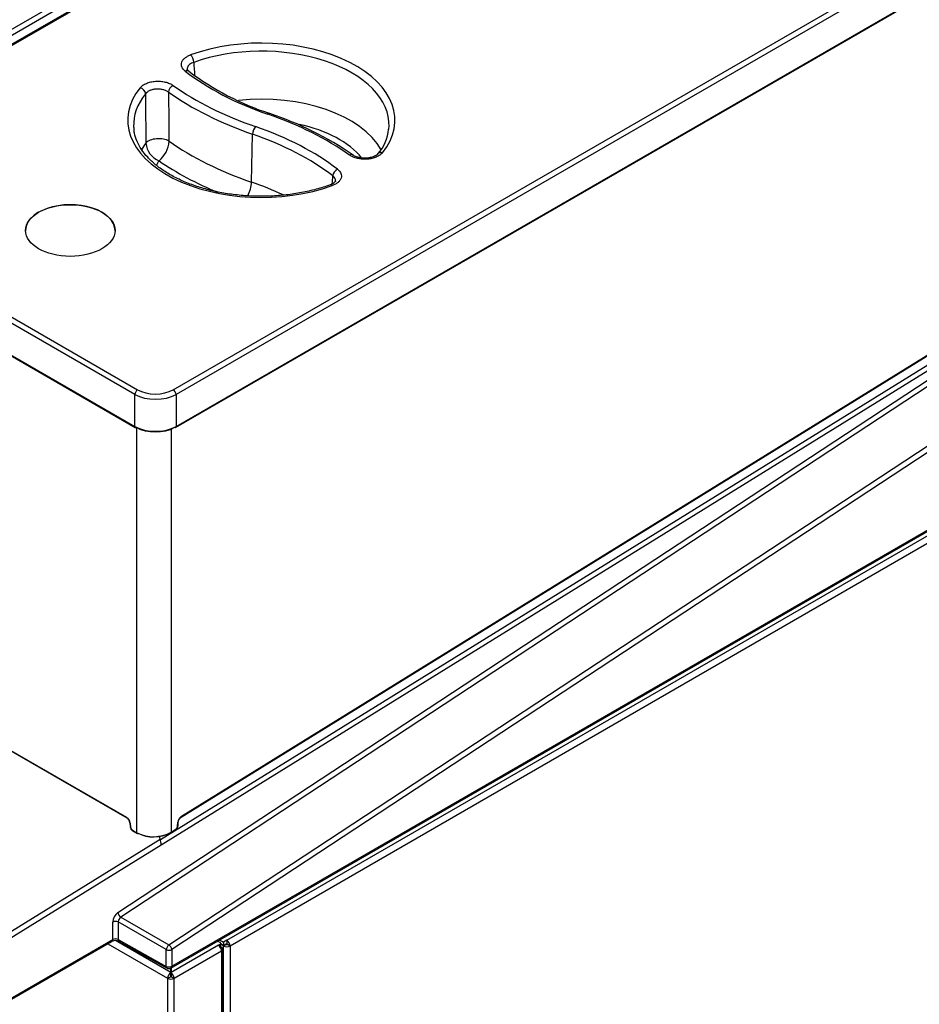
# Model space of a CAD drawing. Header units: millimetres. Extents: x 25 to 270, y 0 to 188.
# Tile 28 of 34: x 232 to 255, y 122 to 147. Entities that reach past the tile are written whole.
import ezdxf

# ---------------------------------------------------------------- set-up
doc = ezdxf.new("R2010")
doc.units = ezdxf.units.MM
doc.layers.add('134.124_BW4_CTM_', color=7, linetype='Continuous')
doc.layers.add('Standard', color=7, linetype='Continuous')

# ---------------------------------------------------------------- blocks, each defined once
blk = doc.blocks.new('SE')
at = {"layer": '134.124_BW4_CTM_', "color": 7, "linetype": 'Continuous'}
for p, q in [((20.371, 60.259), (48.715, 76.623)), ((48.786, 76.505), (20.441, 60.14)), ((49.029, 76.418), (20.685, 60.053)), ((49.079, 76.413), (20.735, 60.048)), ((30.411, 54.461), (58.756, 70.826)), ((58.827, 70.708), (30.482, 54.343)), ((30.482, 53.525), (58.897, 69.93)), ((30.472, 53.5), (58.887, 69.905)), ((30.082, 42.975), (59.302, 61.052)), ((30.614, 43.553), (58.667, 60.908)), ((30.619, 43.567), (58.672, 60.921)), ((32.408, 59.766), (32.435, 60.991)), ((58.461, 60.762), (30.569, 43.506)), ((30.298, 40.279), (60.27, 60.004)), ((60.344, 59.885), (30.372, 40.161)), ((29.43, 54.343), (20.664, 59.404)), ((20.735, 59.522), (29.501, 54.461)), ((31.778, 40.398), (64.836, 59.484)), ((64.927, 59.341), (31.863, 40.251)), ((20.593, 58.626), (29.43, 53.525)), ((20.604, 58.601), (29.44, 53.5)), ((26.638, 58.513), (26.638, 58.513)), ((28.924, 58.513), (28.924, 58.513)), ((28.998, 41.104), (55.485, 58.535)), ((55.56, 58.417), (29.072, 40.985)), ((55.485, 58.535), (30.101, 42.832)), ((30.351, 39.687), (60.409, 57.041)), ((30.372, 39.733), (60.43, 57.087)), ((29.43, 53.525), (29.43, 54.343)), ((30.482, 54.343), (30.482, 53.525)), ((29.482, 43.143), (29.482, 53.493)), ((30.359, 53.459), (30.359, 43.161)), ((20.97, 48.303), (29.219, 43.54)), ((20.977, 48.289), (29.225, 43.527)), ((29.302, 43.401), (29.309, 43.301)), ((29.311, 43.391), (29.318, 43.29)), ((30.523, 43.312), (30.531, 43.419)), ((30.532, 43.322), (30.54, 43.429)), ((29.367, 43.21), (29.482, 43.143)), ((29.374, 43.196), (29.489, 43.13)), ((30.08, 42.985), (30.059, 43.056)), ((30.354, 43.147), (30.47, 43.219)), ((30.359, 43.161), (30.476, 43.233)), ((24.339, 39.434), (30.08, 42.985)), ((30.101, 42.832), (24.412, 39.313)), ((30.101, 42.832), (30.101, 42.832)), ((28.866, 40.415), (28.866, 40.865)), ((30.232, 40.16), (29.006, 40.866)), ((29.006, 40.866), (29.006, 40.416)), ((29.072, 40.985), (30.298, 40.279)), ((26.063, 38.763), (28.846, 40.369)), ((26.084, 38.809), (28.866, 40.415)), ((28.74, 40.308), (30.267, 39.427)), ((30.345, 39.575), (28.934, 40.389)), ((29.006, 40.416), (30.232, 39.732)), ((29.027, 40.37), (30.253, 39.687)), ((31.562, 40.271), (30.355, 39.575)), ((31.546, 40.377), (31.61, 40.34)), ((31.562, 40.271), (31.61, 40.299)), ((31.595, 40.406), (31.693, 40.349)), ((31.61, 40.299), (31.61, 40.226)), ((31.625, 40.238), (31.625, 40.32)), ((31.693, 40.267), (31.625, 40.307)), ((31.625, 40.305), (31.693, 40.266)), ((31.778, 40.398), (31.693, 40.349)), ((31.693, 40.349), (31.693, 40.267)), ((31.693, 40.267), (31.778, 40.316)), ((31.693, 40.266), (31.764, 40.307)), ((31.764, 40.292), (31.693, 40.251)), ((31.693, 40.266), (31.693, 40.251)), ((31.693, 8.927), (31.693, 40.251)), ((31.764, 40.307), (31.763, 40.307)), ((31.764, 40.292), (31.764, 40.307)), ((31.778, 40.398), (31.778, 40.316)), ((31.863, 40.251), (31.792, 40.292)), ((31.863, 40.251), (31.863, 5.664)), ((30.232, 39.732), (30.232, 40.16)), ((30.372, 40.161), (30.372, 39.733)), ((30.433, 39.427), (31.645, 40.127)), ((31.624, 40.235), (31.645, 40.223)), ((31.645, 40.127), (31.645, 21.826)), ((31.68, 21.874), (31.68, 40.175)), ((30.345, 39.575), (30.345, 39.684)), ((30.345, 39.569), (30.345, 39.575)), ((30.345, 39.486), (30.345, 39.569)), ((30.355, 39.689), (30.355, 39.575)), ((30.355, 39.569), (30.355, 39.575)), ((30.355, 39.569), (30.355, 39.486)), ((30.267, 39.427), (30.337, 39.468)), ((30.267, 39.427), (30.267, 21.126)), ((30.363, 39.468), (30.433, 39.427)), ((30.433, 21.126), (30.433, 39.427))]:
    blk.add_line(p, q, dxfattribs=at)
for centre, radius, start, end in [((1085.591, 132.822), 1056.978, 183.797086, 183.815365), ((35.13, 68.361), 7.204, 233.1429, 251.7641), ((763.402, 66.486), 733.714, 180.348573, 180.447031), ((815.021, 68.132), 784.754, 180.443007, 180.534564), ((30.196, 53.494), 8.46, 55.3846, 71.5346), ((34.799, 61.226), 1.117, 318.7635, 354.341), ((30.254, 60.817), 0.546, 185.7936, 247.6566), ((29.595, 60.857), 0.709, 309.6232, 356.2017), ((29.131, 43.383), 0.172, 5.9466, 56.6749), ((30.714, 43.409), 0.176, 124.8488, 173.5791), ((29.452, 43.316), 0.143, 186.2541, 236.9112), ((30.393, 43.336), 0.14, 303.679, 354.4559), ((29.904, 43.997), 0.952, 243.7056, 298.545), ((29.905, 43.929), 0.892, 243.2962, 299.0687), ((29.158, 40.86), 0.152, 124.5337, 177.7763), ((28.937, 40.176), 0.214, 65.0659, 115.3587), ((30.301, 39.774), 0.1, 240.8586, 300)]:
    blk.add_arc(centre, radius, start, end, dxfattribs=at)
for centre, major_axis, ratio, start_param, end_param in [((32.66, 61.347), (-3.412, 0), 0.57735, 2.707334, 5.270538), ((32.66, 61.228), (-3.262, 0), 0.57735, 3.116897, 5.270538), ((30.853, 62.895), (-0.051, 0.141), 0.432431, 4.052388, 5.588278), ((30.716, 62.478), (-0.092, -0.118), 0.655377, 3.142686, 4.011698), ((36.559, 65.107), (-7.279, 0), 0.57735, 0.639038, 1.032356), ((32.66, 61.347), (3.412, 0), 0.57735, 2.706346, 5.271779), ((29.566, 62.055), (-0.117, 0.094), 0.740371, 3.714179, 5.250069), ((30.408, 62.115), (-0.087, -0.122), 0.634748, 3.985382, 5.521272), ((36.589, 65.124), (-7.951, 0), 0.57735, 0.680267, 1.032356), ((32.66, 61.228), (3.262, 0), 0.57735, 2.706346, 3.166288), ((36.589, 65.006), (-8.101, 0), 0.57735, 0.680267, 1.032356), ((32.66, 60.029), (-3.211, 0), 0.57735, 3.44928, 4.89446), ((32.826, 61.377), (-0.049, -0.142), 0.418697, 3.141178, 3.830586), ((28.749, 57.558), (7.951, 0), 0.57735, 0.683359, 1.032356), ((32.66, 61.228), (3.262, 0), 0.57735, 3.166288, 3.200158), ((32.511, 61.061), (-0.049, -0.142), 0.418697, 3.830586, 5.366475), ((28.779, 57.576), (7.279, 0), 0.57735, 0.642644, 1.032356), ((32.66, 59.714), (-2.811, 0), 0.57735, 3.569944, 4.36204), ((32.66, 61.228), (-3.262, 0), 0.57735, 3.07796, 3.116897), ((30.032, 60.692), (-0.35, -0.004), 0.522024, 3.826565, 5.869638), ((28.779, 57.457), (7.129, 0), 0.57735, 0.642644, 1.032356), ((32.66, 60.029), (3.211, 0), 0.57735, -3.548048, -3.449685), ((36.589, 63.807), (-8.152, 0), 0.57735, 0.690072, 1.032356), ((34.915, 60.334), (-0.087, -0.122), 0.633158, 3.135907, 3.98349), ((35.756, 60.395), (0.117, -0.094), 0.740711, 3.147468, 3.177376), ((35.756, 60.395), (0.117, -0.094), 0.740711, 2.107541, 3.147468), ((32.66, 59.714), (2.811, 0), 0.57735, -3.518881, -3.438801), ((36.589, 63.491), (-8.552, 0), 0.57735, 0.699773, 0.941843), ((34.606, 59.972), (-0.092, -0.119), 0.653617, 4.009315, 5.545204), ((32.203, 59.579), (0.13, 0.378), 0.418697, 4.402441, 5.366475), ((28.779, 56.258), (7.078, 0), 0.57735, 0.893193, 1.032356), ((34.471, 59.554), (0.051, -0.141), 0.43329, 2.446304, 3.143447), ((27.781, 58.529), (1.143, 0), 0.57735, 0, 3.166288), ((27.781, 58.529), (1.143, 0), 0.57735, 6.25849, 6.283185), ((29.501, 54.38), (-0.05, -0.0866), 0.57735, 3.926991, 5.445427), ((29.956, 54.644), (0.745, 0), 0.570409, 3.92836, 5.496418), ((29.956, 54.726), (-0.645, 0), 0.578934, 0.786768, 2.354825), ((30.411, 54.38), (0.05, -0.0866), 0.57735, 0.837758, 2.356194), ((29.465, 53.543), (0.025, 0.0433), 0.57735, 2.303835, 3.141593), ((29.956, 53.828), (-0.745, 0), 0.574671, 0.786768, 2.354825), ((29.465, 53.543), (0.025, 0.0433), 0.57735, 3.141593, 3.926991), ((29.956, 53.787), (0.695, 0), 0.578934, 3.92836, 5.496418), ((30.447, 53.543), (-0.025, 0.0433), 0.57735, 2.356194, 3.141593), ((30.447, 53.543), (-0.025, 0.0433), 0.57735, 3.141593, 3.979351), ((29.24, 43.553), (0.015, 0.026), 0.57735, 2.356194, 3.149571), ((29.219, 43.434), (-0.065, 0.113), 0.577349, 4.014951, 5.498427), ((30.623, 43.462), (-0.065, -0.113), 0.57735, 3.962727, 5.410521), ((30.598, 43.579), (-0.0158, 0.0255), 0.556354, 3.141593, 3.90975), ((29.332, 43.403), (0.0299, 0.0022), 0.524834, 3.129043, 3.887004), ((29.339, 43.303), (0.0299, 0.0022), 0.524834, 3.141593, 3.887004), ((29.367, 43.267), (-0.035, 0.0607), 0.577349, 0.873358, 2.356834), ((30.474, 43.289), (-0.035, -0.0606), 0.57735, 0.821134, 2.268928), ((30.502, 43.325), (-0.0299, 0.0022), 0.524834, 2.396181, 3.141593), ((30.51, 43.431), (-0.0299, 0.0022), 0.524834, 2.396181, 3.14821), ((29.389, 43.222), (0.015, 0.026), 0.57735, 2.356194, 3.141593), ((29.504, 43.156), (0.015, 0.026), 0.57735, 2.356194, 3.141593), ((29.504, 43.156), (0.015, 0.026), 0.57735, 3.141593, 3.962727), ((30.338, 43.173), (-0.0158, 0.0255), 0.556354, 2.338954, 3.141593), ((30.338, 43.173), (-0.0158, 0.0255), 0.556354, 3.141593, 3.90975), ((30.455, 43.245), (-0.0158, 0.0255), 0.556354, 3.141593, 3.90975), ((30.08, 42.903), (-0.014, 0.109), 0.144148, 3.974744, 5.545115), ((29.008, 40.947), (-0.1, -0.173), 0.577514, 3.996966, 5.497665), ((29.069, 41.063), (0.055, -0.0835), 0.53567, 3.894438, 5.447781), ((28.937, 40.824), (-0.1, 0), 0.57735, 3.944444, 5.497787), ((28.796, 40.456), (-0.05, 0.0866), 0.57735, 3.141593, 3.926991), ((28.937, 40.374), (-0.1, 0), 0.57735, 3.944444, 5.497787), ((29.076, 40.457), (0.0487, 0.0873), 0.567186, 2.347619, 3.141593), ((30.301, 40.201), (-0.0499, -0.0867), 0.557716, 3.996377, 5.497076), ((30.301, 40.201), (-0.055, 0.0835), 0.53567, 3.894438, 5.447781), ((31.562, 40.175), (0.059, -0.102), 0.57735, 0.785398, 2.356194), ((31.575, 40.32), (-0.05, 0), 0.57735, 2.356194, 3.926991), ((31.778, 40.3), (-0.12, 0), 0.57735, 0.785398, 2.356194), ((31.778, 40.3), (0.02, 0), 0.57735, 3.926991, 5.497787), ((31.778, 40.3), (0.06, -0.104), 0.57735, 0.785398, 2.356194), ((31.778, 40.3), (-0.01, 0.0173), 0.57735, 3.926991, 5.497787), ((30.301, 40.201), (-0.1, 0), 0.57735, 0.802851, 2.356194), ((31.575, 40.238), (-0.05, 0), 0.57735, 2.478884, 3.141593), ((31.562, 40.175), (-0.118, 0), 0.57735, 2.356194, 3.926991), ((30.301, 39.774), (-0.1, 0), 0.57735, 0.802851, 2.356194), ((30.301, 39.774), (0.0487, 0.0873), 0.567186, 2.347619, 3.141593), ((30.35, 39.475), (-0.059, -0.102), 0.57735, 3.986951, 5.497787), ((30.301, 39.774), (-0.05, 0.0866), 0.57735, 3.141593, 3.926991), ((30.35, 39.475), (-0.059, 0.102), 0.57735, 3.926991, 5.437827), ((30.35, 39.475), (0.118, 0), 0.57735, 3.926991, 5.497787), ((30.35, 39.475), (-0.009, -0.0156), 0.57735, 4.330706, 5.497787), ((30.35, 39.475), (-0.018, 0), 0.57735, 0.785398, 2.356194), ((30.35, 39.475), (0.009, -0.0156), 0.57735, 0.785398, 1.95248)]:
    blk.add_ellipse(centre, major_axis=major_axis, ratio=ratio, start_param=start_param, end_param=end_param, dxfattribs=at)
blk.add_ellipse((27.781, 58.53), major_axis=(-1.143, 0), ratio=0.57735, dxfattribs=at)
for points, knots in [([(30.716, 62.601), (30.696, 62.617), (30.678, 62.634), (30.649, 62.67), (30.638, 62.689), (30.623, 62.728), (30.619, 62.747), (30.617, 62.787), (30.62, 62.807), (30.63, 62.836), (30.634, 62.846), (30.644, 62.865), (30.649, 62.874), (30.669, 62.902), (30.686, 62.919), (30.724, 62.952), (30.747, 62.967), (30.796, 62.995), (30.823, 63.007), (30.853, 63.018)], [0, 0, 0, 0, 0.125, 0.125, 0.25, 0.25, 0.375, 0.375, 0.5, 0.5, 0.5625, 0.5625, 0.625, 0.625, 0.75, 0.75, 0.875, 0.875, 1, 1, 1, 1]), ([(30.932, 62.826), (30.912, 62.819), (30.893, 62.811), (30.858, 62.792), (30.842, 62.781), (30.815, 62.759), (30.804, 62.747), (30.785, 62.721), (30.778, 62.708), (30.769, 62.681), (30.767, 62.667), (30.768, 62.651), (30.768, 62.65), (30.768, 62.649)], [0, 0, 0, 0, 0.196515, 0.196515, 0.393029, 0.393029, 0.589544, 0.589544, 0.786058, 0.786058, 0.982573, 0.982573, 1, 1, 1, 1]), ([(30.813, 62.597), (30.803, 62.604), (30.775, 62.623), (30.769, 62.643), (30.768, 62.647), (30.769, 62.649)], [0, 0, 0, 0, 0.222837, 0.725844, 1, 1, 1, 1]), ([(29.566, 62.177), (29.584, 62.2), (29.606, 62.22), (29.646, 62.248), (29.661, 62.257), (29.692, 62.274), (29.724, 62.29), (29.76, 62.303), (29.797, 62.314), (29.816, 62.32), (29.875, 62.333), (29.916, 62.339), (30, 62.345), (30.042, 62.345), (30.105, 62.34), (30.126, 62.338), (30.167, 62.332), (30.207, 62.324), (30.245, 62.313), (30.282, 62.301), (30.3, 62.295), (30.35, 62.273), (30.381, 62.256), (30.408, 62.237)], [0, 0, 0, 0, 0.125, 0.125, 0.1875, 0.1875, 0.25, 0.3125, 0.3125, 0.375, 0.375, 0.5, 0.5, 0.625, 0.625, 0.6875, 0.6875, 0.75, 0.8125, 0.8125, 0.875, 0.875, 1, 1, 1, 1]), ([(30.291, 62.064), (30.272, 62.078), (30.251, 62.091), (30.215, 62.107), (30.203, 62.112), (30.177, 62.12), (30.151, 62.128), (30.123, 62.134), (30.094, 62.138), (30.079, 62.14), (30.035, 62.144), (30.006, 62.144), (29.947, 62.14), (29.918, 62.135), (29.877, 62.126), (29.863, 62.122), (29.837, 62.113), (29.813, 62.104), (29.79, 62.093), (29.768, 62.081), (29.758, 62.074), (29.73, 62.054), (29.714, 62.039), (29.702, 62.023)], [0, 0, 0, 0, 0.125, 0.125, 0.1875, 0.1875, 0.25, 0.3125, 0.3125, 0.375, 0.375, 0.5, 0.5, 0.625, 0.625, 0.6875, 0.6875, 0.75, 0.8125, 0.8125, 0.875, 0.875, 1, 1, 1, 1]), ([(34.42, 59.695), (34.354, 59.672), (34.191, 59.616), (33.876, 59.532), (33.496, 59.461), (33.098, 59.416), (32.695, 59.399), (32.291, 59.411), (31.893, 59.451), (31.506, 59.518), (31.138, 59.612), (30.793, 59.73), (30.478, 59.871), (30.196, 60.031), (29.953, 60.208), (29.75, 60.399), (29.591, 60.6), (29.48, 60.807), (29.418, 60.987), (29.411, 61.086), (29.409, 61.124)], [0, 0, 0, 0, 0.030741, 0.089473, 0.148291, 0.207163, 0.266071, 0.324993, 0.383902, 0.442772, 0.501579, 0.560302, 0.618923, 0.677438, 0.735866, 0.794269, 0.852756, 0.911576, 0.971112, 1, 1, 1, 1]), ([(35.756, 60.518), (35.738, 60.495), (35.715, 60.475), (35.675, 60.447), (35.661, 60.438), (35.63, 60.421), (35.598, 60.405), (35.562, 60.392), (35.525, 60.38), (35.506, 60.375), (35.447, 60.362), (35.407, 60.356), (35.322, 60.35), (35.28, 60.35), (35.218, 60.354), (35.197, 60.357), (35.156, 60.363), (35.116, 60.371), (35.078, 60.381), (35.041, 60.393), (35.023, 60.4), (34.972, 60.421), (34.942, 60.438), (34.915, 60.457)], [0, 0, 0, 0, 0.125, 0.125, 0.1875, 0.1875, 0.25, 0.3125, 0.3125, 0.375, 0.375, 0.5, 0.5, 0.625, 0.625, 0.6875, 0.6875, 0.75, 0.8125, 0.8125, 0.875, 0.875, 1, 1, 1, 1]), ([(35.635, 60.487), (35.632, 60.483), (35.623, 60.469), (35.566, 60.43), (35.469, 60.395), (35.344, 60.375), (35.209, 60.38), (35.091, 60.408), (35.02, 60.441), (35.004, 60.456), (35.002, 60.457)], [0, 0, 0, 0, 0.064414, 0.204109, 0.353452, 0.510617, 0.67299, 0.83432, 0.990583, 1, 1, 1, 1]), ([(34.606, 60.094), (34.627, 60.078), (34.644, 60.061), (34.673, 60.025), (34.685, 60.006), (34.7, 59.967), (34.705, 59.948), (34.706, 59.908), (34.703, 59.888), (34.694, 59.859), (34.69, 59.849), (34.68, 59.83), (34.674, 59.82), (34.654, 59.793), (34.638, 59.775), (34.599, 59.743), (34.577, 59.727), (34.527, 59.7), (34.5, 59.687), (34.471, 59.677)], [0, 0, 0, 0, 0.125, 0.125, 0.25, 0.25, 0.375, 0.375, 0.5, 0.5, 0.5625, 0.5625, 0.625, 0.625, 0.75, 0.75, 0.875, 0.875, 1, 1, 1, 1]), ([(34.555, 59.799), (34.556, 59.802), (34.556, 59.806), (34.555, 59.823), (34.552, 59.837), (34.541, 59.864), (34.533, 59.877), (34.513, 59.902), (34.5, 59.913), (34.486, 59.924)], [0, 0, 0, 0, 0.080597, 0.080597, 0.387065, 0.387065, 0.693532, 0.693532, 1, 1, 1, 1]), ([(34.555, 59.798), (34.555, 59.797), (34.555, 59.793), (34.549, 59.776), (34.503, 59.731), (34.45, 59.709), (34.419, 59.696)], [0, 0, 0, 0, 0.096086, 0.420542, 0.71274, 1, 1, 1, 1])]:
    blk.add_open_spline(points, degree=3, knots=knots, dxfattribs=at)
blk.add_open_spline([(34.473, 59.721), (34.477, 59.789), (34.481, 59.856), (34.486, 59.924)], degree=3, dxfattribs=at)

msp = doc.modelspace()

# ---------------------------------------------------------------- block references
at = {"layer": 'Standard', "color": 7}
msp.add_blockref('SE', (205.2083, 83.0844), dxfattribs=at)

doc.saveas('drawing.dxf')
